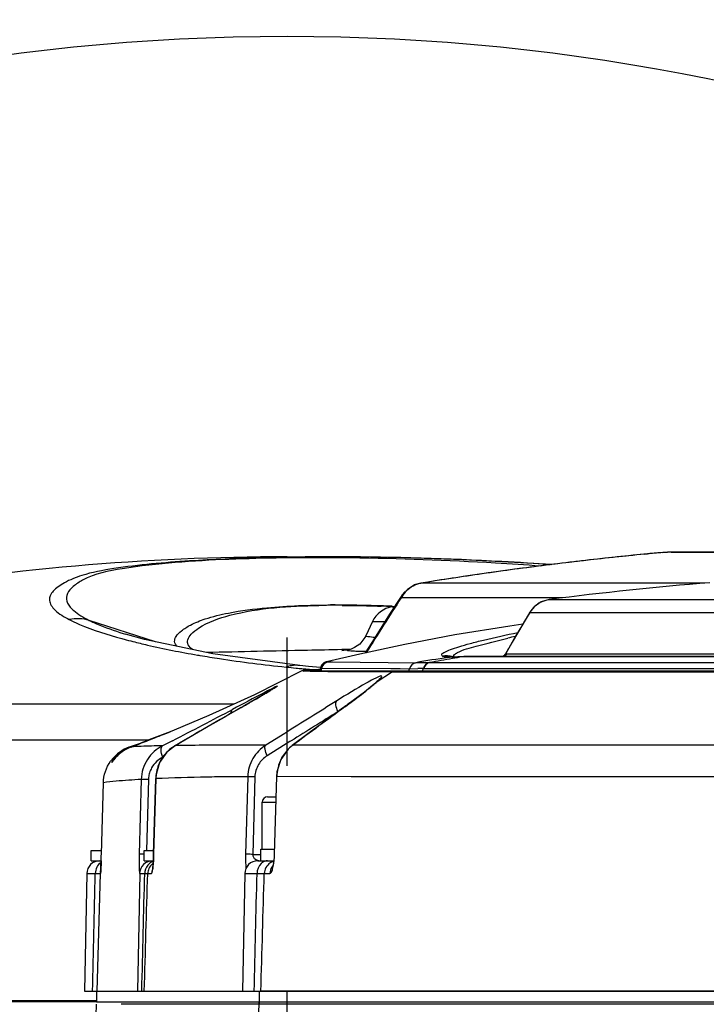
# Model space of a CAD drawing. Header units: millimetres. Extents: x 0 to 4205, y 0 to 2970.
# Tile 35 of 85: x 2247 to 2299, y 967 to 1042. Entities that reach past the tile are written whole.
import ezdxf

# ---------------------------------------------------------------- set-up
doc = ezdxf.new("R2010")
doc.units = ezdxf.units.MM
doc.header["$LTSCALE"] = 231.275
doc.linetypes.add('CENTER', pattern=[0.6, 0.375, -0.075, 0.075, -0.075])
doc.layers.get('0').update_dxf_attribs({"linetype": 'CONTINUOUS'})
for name, color, linetype in [('204101000011_DXF_AXIS', 7, 'CONTINUOUS'), ('204101000011_DXF_DIMENSION', 7, 'CONTINUOUS'), ('304102000047DXF_CONTINUOUS_LINE', 7, 'CONTINUOUS'), ('304102000049DXF_CONTINUOUS_LINE', 7, 'CONTINUOUS'), ('304102000051DXF_CONTINUOUS_LINE', 7, 'CONTINUOUS'), ('304104000226DXF_CONTINUOUS_LINE', 7, 'CONTINUOUS'), ('304106000042DXF_CONTINUOUS_LINE', 7, 'CONTINUOUS'), ('304106000050DXF_CONTINUOUS_LINE', 7, 'CONTINUOUS'), ('501023000050DXF_CONTINUOUS_LINE', 7, 'CONTINUOUS'), ('504001000007DXF_CONTINUOUS_LINE', 7, 'CONTINUOUS'), ('604007000006DXF_CONTINUOUS_LINE', 7, 'CONTINUOUS')]:
    doc.layers.add(name, color=color, linetype=linetype)
doc.styles.get("Standard").update_dxf_attribs({"font": 'txt', "width": 0.7})
doc.dimstyles.new('DIMSTYLE_6', dxfattribs={"dimtxt": 35, "dimasz": 25, "dimexe": 4, "dimexo": 0.2, "dimgap": 3.5, "dimtad": 0, "dimtih": 1, "dimtoh": 1, "dimdec": 1, "dimdsep": 46, "dimtxsty": 'Standard', "dimblk": '_FILLED', "dimblk1": '_FILLED', "dimblk2": '_FILLED', "dimcen": 0.09, "dimclrt": 5, "dimazin": 2, "dimtp": 0.5, "dimtm": 0.5, "dimtfac": 1, "dimtdec": 65535, "dimtofl": 0, "dimtmove": 0, "dimatfit": 3, "dimldrblk": '_FILLED', "dimfxl": 0, "dimtolj": 1, "dimarcsym": 0})

# ---------------------------------------------------------------- blocks, each defined once
blk = doc.blocks.new('*D24')
at = {"layer": '204101000011_DXF_DIMENSION', "color": 2, "linetype": 'Continuous'}
for start, end in [(96.72242, 170), (0, 73.05995)]:
    blk.add_arc((2267.091, 880.729), 271.364, start, end, dxfattribs=at)
for points in [[(2001.173, 953.175), (1999.849, 927.851), (2009.467, 951.316)], [(2533.058, 905.507), (2538.455, 880.729), (2541.549, 905.899)]]:
    blk.add_solid(points, dxfattribs=at)
blk = doc.blocks.new('_FILLED')
at = {"color": 0, "linetype": 'ByBlock'}
blk.add_solid([(0, 0), (-1, 0.17), (-1, -0.17)], dxfattribs=at)

msp = doc.modelspace()

# ---------------------------------------------------------------- linework, layer by layer
at = {"color": 2, "linetype": 'Continuous'}
msp.add_circle((2267.091, 880.729), 160, dxfattribs=at)
msp.add_arc((2267.091, 880.729), 210, 190, 170, dxfattribs=at)
at = {"layer": '204101000011_DXF_AXIS', "color": 7, "linetype": 'CENTER'}
msp.add_line((2267.091, 880.729), (2267.091, 994.647), dxfattribs=at)
at = {"layer": '304102000047DXF_CONTINUOUS_LINE', "color": 7, "linetype": 'Continuous'}
for p, q in [((2267.091, 1000.829), (2270.533, 1000.829)), ((2296.814, 1001.191), (2296.267, 1001.17)), ((2296.986, 1001.193), (2296.814, 1001.191)), ((2276.93, 998.694), (2276.613, 998.514)), ((2277.337, 998.805), (2276.93, 998.694)), ((2276.317, 998.333), (2275.839, 997.796)), ((2275.902, 997.888), (2275.839, 997.796)), ((2276.16, 998.157), (2275.902, 997.888)), ((2273.638, 995.858), (2273.13, 994.77)), ((2254.539, 994.951), (2254.707, 994.899)), ((2273.771, 994.551), (2273.091, 993.462)), ((2268.07, 992.497), (2261.409, 993.386)), ((2268.742, 992.43), (2268.07, 992.497)), ((2269.661, 992.346), (2268.742, 992.43)), ((2200.091, 966.829), (2252.462, 966.829))]:
    msp.add_line(p, q, dxfattribs=at)
at = {"layer": '304102000047DXF_CONTINUOUS_LINE', "color": 9, "linetype": 'Continuous'}
for p, q in [((2294.505, 1001.03), (2294.726, 1001.051)), ((2294.712, 1001.051), (2294.726, 1001.051)), ((2296.983, 1001.193), (2296.908, 1001.19)), ((2296.908, 1001.19), (2320.154, 1001.19)), ((2277.337, 998.805), (2277.356, 998.806)), ((2277.356, 998.806), (2277.74, 998.868)), ((2299.119, 998.806), (2277.356, 998.806)), ((2275.839, 997.796), (2275.84, 997.675)), ((2288.199, 997.675), (2275.84, 997.675)), ((2275.154, 997.011), (2275.268, 997.007)), ((2275.154, 996.991), (2275.321, 996.991)), ((2275.155, 997.033), (2275.341, 997.025)), ((2257.004, 994.311), (2251.939, 995.95)), ((2273.638, 995.858), (2274.598, 995.858)), ((2260.235, 993.297), (2260.32, 993.283)), ((2260.32, 993.283), (2260.414, 993.267)), ((2271.769, 993.72), (2271.282, 993.71)), ((2271.918, 993.723), (2271.769, 993.72)), ((2269.022, 992.186), (2269.193, 992.171)), ((2223.956, 989.546), (2263.041, 989.546)), ((2222.354, 986.797), (2256.505, 986.797))]:
    msp.add_line(p, q, dxfattribs=at)
at = {"layer": '304102000047DXF_CONTINUOUS_LINE', "color": 7, "linetype": 'Continuous'}
for points in [[(2287.33, 1000.221), (2286.016, 1000.319), (2280.596, 1000.605), (2276.127, 1000.758), (2272.211, 1000.823), (2271.174, 1000.828)], [(2296.267, 1001.17), (2295.599, 1001.127), (2294.908, 1001.069), (2294.712, 1001.051)], [(2321.208, 1001.167), (2320.734, 1001.186), (2320.21, 1001.193), (2296.983, 1001.193)], [(2277.337, 998.805), (2276.863, 998.667), (2276.317, 998.333)], [(2275.839, 997.796), (2274.955, 996.422), (2273.771, 994.551)], [(2261.409, 993.386), (2256.171, 994.486), (2254.707, 994.899)], [(2273.13, 994.77), (2273.063, 994.638), (2272.67, 994.143), (2272.274, 993.864), (2272.002, 993.745), (2271.855, 993.702), (2271.789, 993.688), (2271.776, 993.686)], [(2271.777, 993.686), (2271.594, 993.661), (2271.29, 993.624)]]:
    msp.add_lwpolyline(points, dxfattribs=at)
for centre, radius, start, end in [((2267.091, 816.069), 184.76, 90, 110.12794), ((2267.091, 816.069), 184.76, 90, 110.12794), ((2270.531, 789.637), 211.192, 89.82549, 90.00115), ((2321.709, 723.856), 278.506, 95.56261, 99.16747), ((2275.45, 995.013), 2, 98.51812, 155), ((2319.591, 700.3), 300, 98.48351, 98.51812)]:
    msp.add_arc(centre, radius, start, end, dxfattribs=at)
at = {"layer": '304102000047DXF_CONTINUOUS_LINE', "color": 9, "linetype": 'Continuous'}
for centre, radius, start, end in [((2269.368, 822.022), 178.735, 90.46413, 90.83326), ((2269.462, 807.765), 192.993, 89.68271, 90.45783), ((2269.404, 792.806), 207.952, 89.28738, 89.68938), ((2321.168, 728.719), 273.613, 95.5923, 96.6106), ((2298.427, 962.89), 38.341, 94.76841, 95.53838), ((2298.458, 962.577), 38.655, 94.5105, 94.77639), ((2298.298, 964.671), 36.555, 93.83752, 94.51802), ((2297.917, 970.315), 30.898, 93.4754, 93.83348), ((2297.496, 977.473), 23.728, 92.52881, 93.5083), ((2297.22, 983.475), 17.72, 92.36116, 92.49258), ((2297.163, 984.85), 16.344, 92.17681, 92.36164), ((2321.627, 724.831), 277.528, 96.86331, 97.86966), ((2321.39, 726.766), 275.579, 96.60969, 96.86242), ((2322.158, 721.051), 281.345, 98.13487, 99.08356), ((2321.89, 722.895), 279.482, 97.8688, 98.13411), ((2501.311, 850.763), 269.11, 146.91255, 147.97283), ((2277.903, 996.558), 2.345, 149.24117, 151.57029), ((2277.918, 996.55), 2.363, 135.05643, 149.26048), ((2270.789, 928.868), 68.242, 89.55141, 91.04943), ((2270.6, 917.233), 79.901, 89.87739, 90.12795), ((2270.581, 910.419), 86.714, 89.50985, 89.87495), ((2270.224, 881.176), 115.96, 87.99496, 89.45691), ((2268.952, 840.746), 156.41, 87.72724, 88.04758), ((2269.273, 850.447), 146.682, 87.7021, 88.03643), ((2265.641, 1035.268), 42.224, 254.6022, 254.8409), ((2266.564, 1038.702), 45.779, 254.84995, 255.73377), ((2267.836, 990.013), 2.497, 99.11223, 108.93787), ((2277.711, 1094.515), 102.696, 264.02744, 264.45507), ((2267.823, 990.079), 2.431, 84.18639, 99.06754), ((2278.308, 1100.675), 108.886, 264.45567, 264.69187), ((2279.113, 1109.318), 117.566, 264.69111, 264.86161), ((2280.262, 1122.13), 130.43, 264.86298, 265.05667), ((2270.223, 989.874), 2.419, 104.52639, 107.45361), ((2270.218, 989.892), 2.4, 103.2002, 104.52444)]:
    msp.add_arc(centre, radius, start, end, dxfattribs=at)
at = {"layer": '304102000047DXF_CONTINUOUS_LINE', "color": 7, "linetype": 'Continuous'}
for points, knots in [([(2270.527, 1000.829), (2266.888, 1000.829), (2261.302, 1000.692), (2254.903, 1000.144), (2251.685, 999.555), (2250.273, 998.995), (2249.562, 998.551), (2249.182, 998.228), (2248.927, 997.878), (2248.825, 997.321), (2249.386, 996.568), (2250.009, 996.219), (2250.404, 996.015)], [0, 0, 0, 0, 0.441571, 0.677569, 0.77911, 0.8372, 0.860471, 0.880649, 0.897454, 0.912099, 0.946064, 1, 1, 1, 1]), ([(2287.39, 1000.23), (2286.111, 1000.315), (2280.711, 1000.643), (2275.301, 1000.816), (2271.174, 1000.828)], [0, 0, 0, 0, 0.237036, 1, 1, 1, 1])]:
    msp.add_open_spline(points, degree=3, knots=knots, dxfattribs=at)
at = {"layer": '304102000047DXF_CONTINUOUS_LINE', "color": 9, "linetype": 'Continuous'}
for points, knots in [([(2266.769, 1000.739), (2264.019, 1000.699), (2259.89, 1000.563), (2254.787, 1000.015), (2252.059, 999.479), (2250.736, 998.617), (2250.222, 998.082), (2250.142, 997.363), (2250.435, 997.002), (2250.602, 996.835)], [0, 0, 0, 0, 0.449471, 0.672018, 0.844365, 0.891619, 0.929676, 0.961369, 1, 1, 1, 1]), ([(2286.525, 1000.117), (2285.373, 1000.198), (2280.534, 1000.51), (2275.685, 1000.696), (2271.99, 1000.742)], [0, 0, 0, 0, 0.237963, 1, 1, 1, 1]), ([(2258.655, 993.964), (2258.565, 994.065), (2258.416, 994.327), (2258.588, 994.804), (2259.046, 995.219), (2259.796, 995.684), (2261.011, 996.165), (2262.968, 996.63), (2266.177, 997.039), (2268.794, 997.13), (2270.421, 997.134)], [0, 0, 0, 0, 0.030899, 0.062154, 0.106673, 0.170469, 0.262764, 0.403421, 0.628553, 1, 1, 1, 1]), ([(2259.85, 993.713), (2259.719, 993.81), (2259.483, 994.02), (2259.441, 994.526), (2259.79, 994.98), (2260.801, 995.755), (2264.089, 996.88), (2267.252, 997.055), (2269.539, 997.098)], [0, 0, 0, 0, 0.042158, 0.076597, 0.120282, 0.183317, 0.407343, 1, 1, 1, 1]), ([(2271.323, 997.107), (2271.565, 997.106), (2272.558, 997.095), (2273.55, 997.069), (2274.299, 997.043)], [0, 0, 0, 0, 0.244242, 1, 1, 1, 1]), ([(2250.602, 996.835), (2250.647, 996.79), (2250.857, 996.597), (2251.091, 996.432), (2251.278, 996.315)], [0, 0, 0, 0, 0.223937, 1, 1, 1, 1]), ([(2250.404, 996.015), (2250.659, 995.883), (2251.958, 995.286), (2253.329, 994.863), (2254.43, 994.56)], [0, 0, 0, 0, 0.200799, 1, 1, 1, 1]), ([(2251.939, 995.95), (2252.117, 995.861), (2252.963, 995.475), (2253.842, 995.168), (2254.539, 994.951)], [0, 0, 0, 0, 0.214594, 1, 1, 1, 1]), ([(2273.812, 994.641), (2273.636, 994.656), (2273.512, 994.693), (2273.107, 994.719), (2273.13, 994.77)], [0, 0, 0, 0, 0.758409, 1, 1, 1, 1]), ([(2255.283, 994.334), (2255.649, 994.241), (2257.289, 993.844), (2258.945, 993.519), (2260.235, 993.297)], [0, 0, 0, 0, 0.224121, 1, 1, 1, 1]), ([(2260.414, 993.267), (2260.914, 993.182), (2263.11, 992.83), (2265.318, 992.554), (2267.025, 992.375)], [0, 0, 0, 0, 0.22783, 1, 1, 1, 1]), ([(2271.282, 993.71), (2270.411, 993.691), (2266.958, 993.619), (2263.506, 993.544), (2260.926, 993.487)], [0, 0, 0, 0, 0.252543, 1, 1, 1, 1]), ([(2273.134, 993.557), (2272.995, 993.56), (2272.737, 993.568), (2272.357, 993.578), (2272.008, 993.61), (2271.822, 993.606), (2271.627, 993.666), (2271.742, 993.681), (2271.776, 993.686)], [0, 0, 0, 0, 0.266017, 0.488814, 0.739658, 0.887965, 0.933492, 1, 1, 1, 1])]:
    msp.add_open_spline(points, degree=3, knots=knots, dxfattribs=at)
for points in [[(2296.542, 1001.181), (2296.664, 1001.186), (2296.786, 1001.19), (2296.908, 1001.19)], [(2276.246, 998.219), (2276.542, 998.515), (2276.943, 998.739), (2277.356, 998.806)], [(2251.939, 995.95), (2251.45, 996.104), (2250.904, 996.127), (2250.404, 996.015)], [(2251.278, 996.315), (2251.491, 996.181), (2251.713, 996.062), (2251.939, 995.95)]]:
    msp.add_open_spline(points, degree=3, dxfattribs=at)
at = {"layer": '304102000049DXF_CONTINUOUS_LINE', "color": 7, "linetype": 'Continuous'}
for p, q in [((2252.484, 966.729), (2374.588, 966.729)), ((2252.456, 966.53), (2252.354, 961.546))]:
    msp.add_line(p, q, dxfattribs=at)
at = {"layer": '304102000049DXF_CONTINUOUS_LINE', "color": 9, "linetype": 'Continuous'}
msp.add_line((2264.596, 946.402), (2264.949, 966.729), dxfattribs=at)
at = {"layer": '304102000051DXF_CONTINUOUS_LINE', "color": 9, "linetype": 'Continuous'}
for p, q in [((2287.191, 997.549), (2306.416, 997.549)), ((2285.713, 996.582), (2285.704, 996.566)), ((2285.704, 996.566), (2306.097, 996.566)), ((2279.89, 993.163), (2279.932, 993.15)), ((2280.515, 993.155), (2280.495, 993.155)), ((2309.673, 993.155), (2280.515, 993.155)), ((2283.944, 993.401), (2298.902, 993.4)), ((2298.902, 993.4), (2300.869, 993.399)), ((2270.109, 992.781), (2270.227, 992.777)), ((2270.22, 992.775), (2270.567, 992.767)), ((2270.567, 992.767), (2276.964, 992.713)), ((2276.964, 992.713), (2276.969, 992.713)), ((2278.013, 992.725), (2278.037, 992.725)), ((2278.037, 992.725), (2362.508, 992.725)), ((2268.331, 992.066), (2268.219, 992.083)), ((2268.876, 992.044), (2268.331, 992.066)), ((2268.673, 992.094), (2268.971, 992.105)), ((2269.229, 992.036), (2268.876, 992.044)), ((2268.971, 992.105), (2269.271, 992.112)), ((2269.271, 992.112), (2269.341, 992.114)), ((2269.341, 992.114), (2269.368, 992.114)), ((2269.368, 992.114), (2269.485, 992.117)), ((2269.485, 992.117), (2269.586, 992.119)), ((2269.655, 992.282), (2269.761, 992.28)), ((2269.761, 992.28), (2275.043, 992.257)), ((2274.002, 991.261), (2275.099, 991.998)), ((2275.043, 992.257), (2275.766, 992.255)), ((2289.837, 991.996), (2275.099, 991.998)), ((2275.766, 992.255), (2276.406, 992.253)), ((2276.406, 992.253), (2276.48, 992.253)), ((2276.48, 992.253), (2276.486, 992.253)), ((2276.486, 992.253), (2277.109, 992.257)), ((2277.546, 992.259), (2277.571, 992.259)), ((2277.571, 992.259), (2281.865, 992.259)), ((2281.865, 992.259), (2281.992, 992.259)), ((2281.992, 992.259), (2282.13, 992.259)), ((2282.13, 992.259), (2283.403, 992.259)), ((2283.403, 992.259), (2283.751, 992.259)), ((2283.751, 992.259), (2289.758, 992.259)), ((2289.758, 992.259), (2290.458, 992.259)), ((2363.463, 991.996), (2289.837, 991.996)), ((2290.458, 992.259), (2290.517, 992.259)), ((2290.517, 992.259), (2321.95, 992.259)), ((2273.894, 991.181), (2274.002, 991.261)), ((2263.577, 989.274), (2263.711, 989.351)), ((2264.457, 989.782), (2264.748, 989.951)), ((2271.527, 989.332), (2271.571, 989.357)), ((2271.531, 989.327), (2271.571, 989.357)), ((2263.567, 989.269), (2263.577, 989.274)), ((2266.914, 987.294), (2265.469, 986.39)), ((2258.316, 986.733), (2257.552, 986.343)), ((2258.513, 986.351), (2258.528, 986.359)), ((2267.31, 986.66), (2265.575, 985.575)), ((2267.403, 986.718), (2267.31, 986.66)), ((2267.497, 986.361), (2267.55, 986.39)), ((2315.112, 986.39), (2267.55, 986.39)), ((2254.355, 985.804), (2254.358, 985.807)), ((2254.976, 986.231), (2255.022, 986.248)), ((2255.013, 986.236), (2254.976, 986.231)), ((2255.111, 986.247), (2255.013, 986.236)), ((2255.914, 983.767), (2255.757, 978.031)), ((2256.468, 983.756), (2256.318, 978.325)), ((2256.87, 978.031), (2257.032, 983.825)), ((2257.03, 983.825), (2257.032, 983.825)), ((2264.079, 983.975), (2263.916, 978.031)), ((2264.628, 983.965), (2264.465, 978.021)), ((2266.142, 978.031), (2266.314, 983.977)), ((2266.291, 983.978), (2266.314, 983.977)), ((2272.012, 983.975), (2266.314, 983.977)), ((2314.672, 983.973), (2272.012, 983.975)), ((2256.867, 978.031), (2256.87, 978.031)), ((2264.465, 978.021), (2265.091, 978.021)), ((2266.119, 978.032), (2266.142, 978.031)), ((2251.739, 976.547), (2252.393, 976.547)), ((2252.546, 967.529), (2252.798, 976.557)), ((2252.798, 976.557), (2252.8, 976.557)), ((2255.798, 976.547), (2256.183, 976.547)), ((2256.416, 976.557), (2256.714, 976.557)), ((2263.849, 976.547), (2264.793, 976.547)), ((2265.35, 976.557), (2265.778, 976.557))]:
    msp.add_line(p, q, dxfattribs=at)
at = {"layer": '304102000051DXF_CONTINUOUS_LINE', "color": 7, "linetype": 'Continuous'}
for p, q in [((2272.674, 993.373), (2270.111, 992.781)), ((2279.867, 993.147), (2279.751, 993.142)), ((2279.751, 993.142), (2279.786, 993.141)), ((2280.295, 993.17), (2279.867, 993.147)), ((2280.812, 993.182), (2280.295, 993.17)), ((2283.123, 993.183), (2280.813, 993.182)), ((2290.49, 993.183), (2283.123, 993.183)), ((2283.724, 993.254), (2283.725, 993.256)), ((2283.84, 993.4), (2283.725, 993.256)), ((2283.853, 993.421), (2283.84, 993.4)), ((2284.089, 993.83), (2283.853, 993.421)), ((2283.856, 993.424), (2284.09, 993.832)), ((2309.673, 993.182), (2290.49, 993.183)), ((2268.222, 992.086), (2264.587, 990.258)), ((2268.313, 992.121), (2268.221, 992.086)), ((2268.546, 992.115), (2268.481, 992.12)), ((2268.546, 992.115), (2268.547, 992.115)), ((2269.615, 992.09), (2268.547, 992.115)), ((2269.25, 992.173), (2269.031, 992.166)), ((2269.498, 992.18), (2269.25, 992.173)), ((2269.624, 992.183), (2269.553, 992.174)), ((2271.889, 992.072), (2269.615, 992.09)), ((2269.624, 992.183), (2269.628, 992.183)), ((2275.099, 992.065), (2271.889, 992.072)), ((2277.571, 992.065), (2275.099, 992.065)), ((2292.631, 992.063), (2277.571, 992.065)), ((2306.079, 992.063), (2292.631, 992.063)), ((2273.893, 991.18), (2273.65, 990.972)), ((2273.893, 991.18), (2273.894, 991.181)), ((2273.981, 991.259), (2273.894, 991.181)), ((2265.206, 990.219), (2264.785, 989.973)), ((2265.557, 990.426), (2265.206, 990.219)), ((2265.838, 990.593), (2265.557, 990.426)), ((2264.785, 989.973), (2264.294, 989.688)), ((2272.166, 989.806), (2271.527, 989.332)), ((2258.141, 987.424), (2256.308, 986.724)), ((2258.141, 987.423), (2257.606, 987.211)), ((2257.877, 987.32), (2258.141, 987.424)), ((2258.451, 987.546), (2258.141, 987.423)), ((2268.795, 987.323), (2267.497, 986.361)), ((2267.497, 986.361), (2267.175, 986.082)), ((2254.093, 985.576), (2254.025, 985.507)), ((2255.022, 986.248), (2255.098, 986.276)), ((2253.701, 985.117), (2253.699, 985.114)), ((2253.955, 985.433), (2253.906, 985.377)), ((2254.025, 985.507), (2253.955, 985.433)), ((2252.86, 978.031), (2253.013, 983.499)), ((2257.03, 983.825), (2256.867, 978.031)), ((2266.291, 983.978), (2266.119, 978.032)), ((2252.844, 977.534), (2252.836, 977.287)), ((2264.849, 977.529), (2266.078, 977.529)), ((2251.739, 976.547), (2251.581, 967.529)), ((2255.798, 976.547), (2255.64, 967.529)), ((2263.849, 976.547), (2263.691, 967.529)), ((2251.581, 967.529), (2375.49, 967.529))]:
    msp.add_line(p, q, dxfattribs=at)
for points in [[(2287.192, 997.549), (2286.573, 997.365), (2286.034, 996.987), (2285.713, 996.583)], [(2285.713, 996.582), (2285.157, 995.654), (2284.354, 994.288), (2284.09, 993.832)], [(2285.159, 995.655), (2284.174, 995.522), (2279.962, 994.834), (2276.125, 994.107), (2272.674, 993.373)], [(2283.724, 993.254), (2283.714, 993.244), (2283.616, 993.165)], [(2270.111, 992.781), (2270.092, 992.776), (2270.024, 992.753), (2269.906, 992.689), (2269.744, 992.521), (2269.667, 992.315)], [(2268.403, 992.136), (2268.362, 992.131), (2268.313, 992.121)], [(2268.606, 992.15), (2268.52, 992.145), (2268.453, 992.141), (2268.403, 992.136)], [(2269.031, 992.166), (2268.856, 992.16), (2268.716, 992.155), (2268.606, 992.15)], [(2269.655, 992.282), (2269.614, 992.142), (2269.577, 992.091)], [(2266.248, 990.846), (2266.249, 990.846), (2266.231, 990.834), (2266.189, 990.808), (2266.128, 990.769), (2266.049, 990.721), (2265.952, 990.662), (2265.838, 990.593)], [(2273.65, 990.972), (2273.022, 990.465), (2272.166, 989.806)], [(2274.093, 991.369), (2274.092, 991.367), (2274.056, 991.33), (2273.981, 991.259)], [(2264.587, 990.258), (2261.11, 988.656), (2258.451, 987.546)], [(2264.294, 989.688), (2263.736, 989.366), (2261.964, 988.346)], [(2271.527, 989.332), (2270.392, 988.5), (2268.795, 987.323)], [(2261.964, 988.346), (2260.011, 987.219), (2258.513, 986.351)], [(2258.512, 986.351), (2257.87, 985.847), (2257.328, 985.063), (2257.056, 984.149), (2257.03, 983.825)], [(2254.247, 985.716), (2254.167, 985.646), (2254.093, 985.576)], [(2254.358, 985.807), (2254.332, 985.786), (2254.247, 985.716)], [(2267.175, 986.082), (2266.613, 985.291), (2266.323, 984.354), (2266.291, 983.978)], [(2253.906, 985.377), (2253.856, 985.318), (2253.812, 985.263), (2253.774, 985.215), (2253.742, 985.173), (2253.701, 985.117)], [(2256.867, 978.031), (2256.863, 977.903), (2256.849, 977.576), (2256.831, 977.305)], [(2266.119, 978.032), (2266.106, 977.782), (2266.068, 977.437), (2266.022, 977.204), (2266.001, 977.127)], [(2252.836, 977.287), (2252.824, 976.973), (2252.819, 976.854), (2252.814, 976.76), (2252.811, 976.693), (2252.808, 976.654), (2252.808, 976.646)], [(2256.831, 977.305), (2256.813, 977.096), (2256.796, 976.947), (2256.783, 976.864), (2256.781, 976.851)]]:
    msp.add_lwpolyline(points, dxfattribs=at)
for centre, radius, start, end in [((2319.651, 747.14), 252.504, 94.57891, 97.38578), ((2422.024, 914.231), 159.255, 148.86872, 150.01081), ((2283.163, 993.824), 0.799, 306.41859, 314.52955), ((2283.16, 993.826), 0.803, 314.72412, 329.9714), ((2130.954, 1310.603), 347.306, 290.94585, 291.4354), ((2135.032, 1297.81), 333.91, 291.2981, 291.53611), ((2129.956, 1310.829), 347.884, 291.09102, 291.29824), ((2256.026, 983.401), 3.02, 127.3911, 144.3562), ((2256.133, 983.488), 2.937, 131.9499, 135.92735), ((2256.295, 983.318), 3.153, 131.53519, 134.915), ((2256.16, 983.46), 2.976, 130.21125, 131.95451), ((2256.008, 983.421), 2.993, 125.07873, 127.34004), ((2256.276, 983.339), 3.126, 127.92333, 131.53293), ((2256.173, 983.444), 2.997, 128.04074, 130.21072), ((2256.025, 983.396), 3.023, 110.29778, 125.06688), ((2256.184, 983.431), 3.014, 119.03822, 128.04765), ((2256.261, 983.357), 3.102, 119.43998, 127.9148), ((2256.201, 983.401), 3.048, 114.62748, 119.05288), ((2256.257, 983.365), 3.093, 111.1238, 119.42992), ((2256.206, 983.39), 3.059, 110.97549, 114.62552), ((2256.395, 983.225), 3.29, 137.85445, 140.05428), ((2256.33, 983.284), 3.202, 134.91697, 137.85202), ((2142.329, 981.128), 110.574, 358.13489, 358.39499), ((2252.739, 976.529), 1, 89.99592, 178.99989), ((2256.797, 976.529), 1, 89.99911, 178.99997), ((2264.849, 976.529), 1, 89.99758, 178.99994)]:
    msp.add_arc(centre, radius, start, end, dxfattribs=at)
at = {"layer": '304102000051DXF_CONTINUOUS_LINE', "color": 9, "linetype": 'Continuous'}
for centre, radius, start, end in [((2287.468, 995.522), 2.049, 133.15393, 149.37845), ((2287.461, 995.527), 2.041, 121.23637, 133.115), ((2287.455, 995.536), 2.031, 115.17399, 121.22981), ((2297.331, 937.041), 59.071, 102.43815, 103.03717), ((2318.929, 743.994), 252.234, 99.00783, 99.57712), ((2279.505, 991.158), 2.006, 82.01309, 98.89947), ((2279.612, 991.154), 1.994, 85.08141, 98.92876), ((2279.744, 991.175), 1.967, 89.78329, 98.97717), ((2319.887, 760.406), 236.059, 99.6062, 99.7846), ((2279.29, 991.259), 1.997, 72.51329, 75.36745), ((2280.501, 982.639), 10.515, 90.0352, 91.71279), ((2280.816, 991.31), 1.872, 90.11899, 99.86327), ((2280.855, 991.312), 1.871, 90.01516, 99.86527), ((2319.856, 760.586), 235.875, 99.78457, 100.21202), ((2277.592, 925.912), 66.347, 90.03928, 90.41639), ((2266.007, 1000.354), 12.108, 310.77836, 311.31923), ((2182.421, 1131.387), 163.651, 300.20306, 300.39794), ((2207.496, 1088.636), 114.089, 300.39977, 300.5542), ((2222.818, 1062.676), 83.945, 300.55585, 300.67808), ((2232.339, 1046.626), 65.284, 300.67854, 300.7944), ((2240.516, 1032.909), 49.314, 300.79243, 300.96068), ((2248.631, 1019.388), 33.544, 300.9562, 301.20837), ((2255.108, 1008.699), 21.046, 301.20452, 301.53795), ((2137.177, 1209.22), 253.679, 299.92031, 300.11512), ((2711.441, 388.969), 744.279, 126.231981, 126.612779), ((2315.251, 929.619), 74.029, 126.20028, 126.70582), ((2305.908, 942.391), 58.205, 125.63866, 126.20355), ((2298.483, 952.742), 45.466, 125.14935, 125.63552), ((2087.652, 1319.594), 374.062, 297.14519, 297.93997), ((3048.223, -375.82), 1574.532, 119.889976, 120.102147), ((2259.967, 983.848), 2.895, 119.81195, 124.96926), ((2269.225, 984.077), 2.856, 127.06108, 138.48151), ((2269.158, 984.161), 2.749, 125.79157, 126.99795), ((2260.047, 983.765), 3.011, 139.28384, 152.39432), ((2260.007, 983.797), 2.96, 135.57842, 139.25252), ((2259.995, 983.808), 2.943, 124.97773, 135.56731), ((2269.323, 983.992), 2.985, 139.78234, 147.83829), ((2269.266, 984.038), 2.912, 138.44622, 139.74968), ((2260.095, 983.744), 3.064, 158.26743, 169.0436), ((2260.079, 983.749), 3.046, 152.40908, 158.24657), ((2269.51, 983.898), 3.196, 161.98099, 167.22996), ((2258.424, 983.7), 1.957, 163.10727, 173.70243), ((2260.127, 983.737), 3.097, 169.04058, 178.38348), ((2269.569, 983.885), 3.256, 167.24249, 178.3742), ((2258.386, 983.704), 1.919, 173.69798, 178.43906), ((2265.09, 711.989), 271.988, 90.21297, 90.53975), ((2238.581, 978.538), 18.296, 356.98894, 358.41227), ((2259.775, 978.214), 6.37, 356.2932, 358.35099), ((2257.115, 976.638), 0.893, 108.49848, 121.60138), ((2265.065, 978.347), 0.818, 264.68712, 270.02296), ((2265.677, 976.726), 0.825, 129.38682, 133.36703), ((2265.65, 976.758), 0.783, 125.1745, 129.38843), ((2253.771, 976.53), 0.973, 173.28454, 178.39253), ((2253.773, 976.53), 0.973, 173.31302, 178.39284), ((2266.768, 976.544), 0.987, 142.74067, 149.48075)]:
    msp.add_arc(centre, radius, start, end, dxfattribs=at)
for points in [[(2286.592, 997.373), (2286.78, 997.462), (2286.985, 997.522), (2287.191, 997.549)], [(2278.977, 993.231), (2279.247, 993.274), (2279.531, 993.26), (2279.795, 993.191)], [(2279.194, 993.14), (2279.118, 993.16), (2279.038, 993.181), (2278.977, 993.231)], [(2279.654, 993.125), (2279.582, 993.121), (2279.509, 993.117), (2279.437, 993.117)], [(2283.755, 993.179), (2283.83, 993.24), (2283.895, 993.317), (2283.944, 993.401)], [(2269.842, 992.503), (2269.801, 992.435), (2269.773, 992.358), (2269.761, 992.28)], [(2270.22, 992.775), (2270.069, 992.74), (2269.923, 992.635), (2269.842, 992.503)], [(2276.964, 992.713), (2276.744, 992.676), (2276.529, 992.47), (2276.48, 992.253)], [(2276.969, 992.713), (2276.75, 992.676), (2276.534, 992.47), (2276.486, 992.253)], [(2278.013, 992.725), (2277.797, 992.685), (2277.591, 992.474), (2277.546, 992.259)], [(2278.037, 992.725), (2277.821, 992.685), (2277.616, 992.474), (2277.571, 992.259)], [(2268.331, 992.066), (2268.397, 992.102), (2268.475, 992.138), (2268.548, 992.122)], [(2269.684, 992.079), (2269.723, 992.139), (2269.751, 992.209), (2269.761, 992.28)], [(2275.099, 991.998), (2275.164, 992.041), (2275.245, 992.087), (2275.321, 992.07)], [(2276.192, 991.998), (2276.255, 992.041), (2276.334, 992.087), (2276.408, 992.07)], [(2276.4, 992.066), (2276.441, 992.121), (2276.471, 992.186), (2276.486, 992.253)], [(2277.455, 992.056), (2277.499, 992.116), (2277.531, 992.186), (2277.546, 992.259)], [(2270.898, 989.785), (2269.57, 988.954), (2268.242, 988.124), (2266.914, 987.294)], [(2271.003, 988.97), (2269.803, 988.219), (2268.603, 987.468), (2267.403, 986.718)], [(2266.471, 984.886), (2266.55, 985.129), (2266.659, 985.365), (2266.796, 985.582)], [(2252.839, 977.404), (2252.701, 977.317), (2252.588, 977.185), (2252.514, 977.039)], [(2256.648, 977.398), (2256.56, 977.344), (2256.481, 977.274), (2256.415, 977.194)], [(2256.817, 977.331), (2256.682, 977.23), (2256.57, 977.09), (2256.502, 976.936)], [(2265.11, 977.326), (2264.907, 977.133), (2264.797, 976.827), (2264.793, 976.547)], [(2265.598, 977.529), (2265.458, 977.529), (2265.313, 977.479), (2265.199, 977.398)], [(2265.782, 977.355), (2265.533, 977.184), (2265.358, 976.86), (2265.35, 976.557)], [(2266.061, 977.488), (2265.962, 977.459), (2265.867, 977.414), (2265.782, 977.355)], [(2252.184, 967.529), (2252.254, 970.535), (2252.324, 973.541), (2252.393, 976.547)], [(2252.514, 977.039), (2252.437, 976.889), (2252.395, 976.716), (2252.393, 976.547)], [(2255.962, 967.529), (2256.036, 970.535), (2256.11, 973.541), (2256.183, 976.547)], [(2256.149, 967.529), (2256.238, 970.539), (2256.327, 973.548), (2256.416, 976.557)], [(2256.415, 977.194), (2256.27, 977.017), (2256.187, 976.776), (2256.183, 976.547)], [(2256.502, 976.936), (2256.45, 976.817), (2256.419, 976.687), (2256.416, 976.557)], [(2256.769, 976.856), (2256.736, 976.76), (2256.717, 976.658), (2256.714, 976.557)], [(2263.926, 977.229), (2263.931, 977.136), (2263.938, 977.044), (2263.949, 976.951)], [(2264.578, 967.529), (2264.65, 970.535), (2264.722, 973.541), (2264.793, 976.547)], [(2265.084, 967.529), (2265.173, 970.539), (2265.262, 973.548), (2265.35, 976.557)], [(2265.918, 977.045), (2265.832, 976.899), (2265.782, 976.726), (2265.778, 976.557)]]:
    msp.add_open_spline(points, degree=3, dxfattribs=at)
for points, knots in [([(2278.977, 993.231), (2278.943, 993.258), (2278.938, 993.37), (2279.055, 993.447), (2279.263, 993.581), (2279.681, 993.743), (2280.33, 993.962), (2281.18, 994.202), (2282.681, 994.586), (2283.907, 994.852), (2284.788, 995.028)], [0, 0, 0, 0, 0.020874, 0.038713, 0.064588, 0.141629, 0.252473, 0.395623, 0.566838, 1, 1, 1, 1]), ([(2280.16, 993.485), (2280.606, 993.722), (2281.915, 994.056), (2283.197, 994.401), (2284.005, 994.589)], [0, 0, 0, 0, 0.378074, 1, 1, 1, 1]), ([(2279.302, 993.124), (2279.282, 993.126), (2279.246, 993.129), (2279.21, 993.136), (2279.194, 993.14)], [0, 0, 0, 0, 0.564091, 1, 1, 1, 1]), ([(2279.437, 993.117), (2279.413, 993.118), (2279.368, 993.119), (2279.323, 993.122), (2279.302, 993.124)], [0, 0, 0, 0, 0.53945, 1, 1, 1, 1]), ([(2280.187, 993.15), (2280.136, 993.148), (2279.958, 993.142), (2279.781, 993.131), (2279.654, 993.125)], [0, 0, 0, 0, 0.287225, 1, 1, 1, 1]), ([(2279.89, 993.163), (2279.879, 993.177), (2279.842, 993.287), (2279.969, 993.367), (2280.043, 993.417)], [0, 0, 0, 0, 0.16265, 1, 1, 1, 1]), ([(2280.043, 993.417), (2280.061, 993.428), (2280.099, 993.452), (2280.139, 993.474), (2280.16, 993.485)], [0, 0, 0, 0, 0.472296, 1, 1, 1, 1]), ([(2283.853, 993.421), (2283.851, 993.417), (2283.862, 993.402), (2283.876, 993.404), (2283.886, 993.403)], [0, 0, 0, 0, 0.285311, 1, 1, 1, 1]), ([(2283.886, 993.403), (2283.895, 993.402), (2283.914, 993.401), (2283.933, 993.401), (2283.944, 993.401)], [0, 0, 0, 0, 0.440117, 1, 1, 1, 1]), ([(2276.969, 992.713), (2277.033, 992.713), (2277.38, 992.718), (2277.728, 992.725), (2278.013, 992.725)], [0, 0, 0, 0, 0.182496, 1, 1, 1, 1]), ([(2275.099, 991.998), (2274.448, 991.998), (2272.491, 992.002), (2270.534, 992.01), (2269.229, 992.036)], [0, 0, 0, 0, 0.333047, 1, 1, 1, 1]), ([(2274.002, 991.261), (2274.142, 991.384), (2274.678, 991.935), (2273.92, 991.548), (2273.715, 991.443)], [0, 0, 0, 0, 0.446899, 1, 1, 1, 1]), ([(2266.117, 990.761), (2266.202, 990.813), (2266.6, 991.083), (2266.034, 990.775), (2265.873, 990.692)], [0, 0, 0, 0, 0.354435, 1, 1, 1, 1]), ([(2273.715, 991.443), (2273.529, 991.348), (2272.574, 990.824), (2271.645, 990.252), (2270.898, 989.785)], [0, 0, 0, 0, 0.191192, 1, 1, 1, 1]), ([(2273.464, 990.809), (2273.506, 990.843), (2273.658, 990.967), (2273.808, 991.093), (2273.916, 991.186)], [0, 0, 0, 0, 0.274677, 1, 1, 1, 1]), ([(2265.873, 990.692), (2265.693, 990.599), (2264.706, 990.082), (2263.722, 989.56), (2262.917, 989.133)], [0, 0, 0, 0, 0.181726, 1, 1, 1, 1]), ([(2271.571, 989.357), (2271.751, 989.489), (2272.39, 989.962), (2273.021, 990.448), (2273.464, 990.809)], [0, 0, 0, 0, 0.28047, 1, 1, 1, 1]), ([(2271.003, 988.97), (2270.924, 989.129), (2270.82, 989.377), (2270.82, 989.715), (2270.898, 989.785)], [0, 0, 0, 0, 0.629413, 1, 1, 1, 1]), ([(2262.808, 988.854), (2262.808, 988.886), (2262.813, 988.985), (2262.857, 989.097), (2262.917, 989.133)], [0, 0, 0, 0, 0.316281, 1, 1, 1, 1]), ([(2257.552, 986.343), (2257.27, 986.337), (2256.466, 986.316), (2255.661, 986.297), (2255.142, 986.25)], [0, 0, 0, 0, 0.351708, 1, 1, 1, 1]), ([(2257.552, 986.343), (2257.088, 986.104), (2256.259, 985.366), (2255.929, 984.299), (2255.914, 983.767)], [0, 0, 0, 0, 0.495171, 1, 1, 1, 1]), ([(2257.571, 985.475), (2257.5, 985.651), (2257.408, 985.921), (2257.458, 986.286), (2257.553, 986.343)], [0, 0, 0, 0, 0.631875, 1, 1, 1, 1]), ([(2265.469, 986.39), (2264.772, 986.39), (2262.458, 986.388), (2260.144, 986.382), (2258.528, 986.359)], [0, 0, 0, 0, 0.301278, 1, 1, 1, 1]), ([(2265.469, 986.39), (2265.069, 986.135), (2264.369, 985.423), (2264.092, 984.457), (2264.079, 983.975)], [0, 0, 0, 0, 0.496139, 1, 1, 1, 1]), ([(2265.575, 985.575), (2265.495, 985.735), (2265.391, 985.982), (2265.391, 986.32), (2265.469, 986.39)], [0, 0, 0, 0, 0.629374, 1, 1, 1, 1]), ([(2254.326, 985.804), (2254.321, 985.799), (2254.31, 985.789), (2254.302, 985.776), (2254.299, 985.768)], [0, 0, 0, 0, 0.481096, 1, 1, 1, 1]), ([(2255.111, 986.247), (2255.103, 986.244), (2255.087, 986.237), (2255.073, 986.229), (2255.066, 986.224)], [0, 0, 0, 0, 0.48796, 1, 1, 1, 1]), ([(2265.575, 985.575), (2265.308, 985.409), (2264.831, 984.94), (2264.637, 984.292), (2264.628, 983.965)], [0, 0, 0, 0, 0.489433, 1, 1, 1, 1]), ([(2257.571, 985.475), (2257.219, 985.295), (2256.801, 984.897), (2256.592, 984.402), (2256.551, 984.268)], [0, 0, 0, 0, 0.739766, 1, 1, 1, 1]), ([(2255.914, 983.767), (2255.275, 983.73), (2254.308, 983.652), (2253.337, 983.57), (2253.013, 983.499)], [0, 0, 0, 0, 0.659032, 1, 1, 1, 1]), ([(2256.468, 983.756), (2256.395, 983.758), (2256.211, 983.76), (2256.026, 983.775), (2255.914, 983.766)], [0, 0, 0, 0, 0.392748, 1, 1, 1, 1]), ([(2262.527, 983.965), (2261.999, 983.96), (2260.166, 983.936), (2258.334, 983.885), (2257.032, 983.825)], [0, 0, 0, 0, 0.288631, 1, 1, 1, 1]), ([(2264.628, 983.965), (2264.558, 983.966), (2264.376, 983.969), (2264.193, 983.978), (2264.079, 983.975)], [0, 0, 0, 0, 0.377728, 1, 1, 1, 1]), ([(2255.757, 978.031), (2255.747, 977.695), (2255.736, 977.253), (2255.772, 976.771), (2255.781, 976.614), (2255.803, 976.57)], [0, 0, 0, 0, 0.687701, 0.898719, 1, 1, 1, 1]), ([(2256.124, 978.025), (2256.075, 978.026), (2255.953, 978.027), (2255.83, 978.036), (2255.757, 978.031)], [0, 0, 0, 0, 0.398724, 1, 1, 1, 1]), ([(2263.916, 978.031), (2263.915, 977.959), (2263.91, 977.692), (2263.914, 977.425), (2263.926, 977.229)], [0, 0, 0, 0, 0.268369, 1, 1, 1, 1]), ([(2264.465, 978.021), (2264.396, 978.022), (2264.213, 978.026), (2264.03, 978.034), (2263.916, 978.031)], [0, 0, 0, 0, 0.377725, 1, 1, 1, 1]), ([(2264.465, 978.021), (2264.456, 977.877), (2264.62, 977.611), (2264.877, 977.543), (2264.989, 977.533)], [0, 0, 0, 0, 0.560793, 1, 1, 1, 1]), ([(2256.714, 976.557), (2256.739, 976.557), (2256.759, 976.685), (2256.797, 976.846), (2256.826, 977.185), (2256.844, 977.432), (2256.851, 977.577)], [0, 0, 0, 0, 0.071737, 0.264638, 0.579513, 1, 1, 1, 1]), ([(2265.778, 976.557), (2265.822, 976.557), (2265.924, 976.684), (2266.054, 977.085), (2266.112, 977.495), (2266.132, 977.802)], [0, 0, 0, 0, 0.101141, 0.304579, 1, 1, 1, 1]), ([(2252.393, 976.547), (2252.492, 976.549), (2252.624, 976.566), (2252.765, 976.544), (2252.798, 976.557)], [0, 0, 0, 0, 0.734398, 1, 1, 1, 1]), ([(2256.183, 976.547), (2256.213, 976.548), (2256.29, 976.551), (2256.368, 976.551), (2256.416, 976.557)], [0, 0, 0, 0, 0.382055, 1, 1, 1, 1]), ([(2264.793, 976.547), (2264.86, 976.548), (2265.046, 976.551), (2265.232, 976.553), (2265.35, 976.557)], [0, 0, 0, 0, 0.363144, 1, 1, 1, 1])]:
    msp.add_open_spline(points, degree=3, knots=knots, dxfattribs=at)
at = {"layer": '304102000051DXF_CONTINUOUS_LINE', "color": 7, "linetype": 'Continuous'}
for points, knots in [([(2279.905, 993.149), (2279.903, 993.151), (2279.897, 993.156), (2279.892, 993.161), (2279.89, 993.163)], [0, 0, 0, 0, 0.514925, 1, 1, 1, 1]), ([(2269.497, 992.189), (2269.516, 992.191), (2269.555, 992.19), (2269.591, 992.175), (2269.606, 992.164)], [0, 0, 0, 0, 0.507161, 1, 1, 1, 1]), ([(2253.872, 985.337), (2253.801, 985.252), (2253.489, 984.827), (2253.889, 985.392), (2254.023, 985.531)], [0, 0, 0, 0, 0.365388, 1, 1, 1, 1]), ([(2252.8, 976.557), (2252.823, 976.557), (2252.785, 976.699), (2252.835, 976.84), (2252.825, 977.169), (2252.84, 977.397), (2252.844, 977.529)], [0, 0, 0, 0, 0.069648, 0.272034, 0.591081, 1, 1, 1, 1])]:
    msp.add_open_spline(points, degree=3, knots=knots, dxfattribs=at)
for points in [[(2269.349, 992.146), (2269.396, 992.167), (2269.446, 992.185), (2269.497, 992.189)], [(2255.098, 986.276), (2255.502, 986.425), (2255.905, 986.574), (2256.308, 986.724)], [(2253.013, 983.499), (2253.029, 984.084), (2253.232, 984.686), (2253.572, 985.161)]]:
    msp.add_open_spline(points, degree=3, dxfattribs=at)
at = {"layer": '304104000226DXF_CONTINUOUS_LINE', "color": 7, "linetype": 'Continuous'}
msp.add_arc((2249.591, 965.929), 2, 23.7806, 26.8903, dxfattribs=at)
at = {"layer": '304106000042DXF_CONTINUOUS_LINE', "color": 7, "linetype": 'Continuous'}
msp.add_line((2252.462, 966.729), (2201.091, 966.729), dxfattribs=at)
at = {"layer": '304106000050DXF_CONTINUOUS_LINE', "color": 7, "linetype": 'Continuous'}
for p, q in [((2252.481, 967.529), (2252.481, 966.729)), ((2320.485, 967.529), (2265.084, 967.529)), ((2374.59, 966.529), (2254.375, 966.529))]:
    msp.add_line(p, q, dxfattribs=at)
at = {"layer": '304106000050DXF_CONTINUOUS_LINE', "color": 9, "linetype": 'Continuous'}
for p, q in [((2252.484, 967.529), (2252.484, 966.729)), ((2264.949, 967.529), (2264.949, 966.529))]:
    msp.add_line(p, q, dxfattribs=at)
at = {"layer": '501023000050DXF_CONTINUOUS_LINE', "color": 7, "linetype": 'Continuous'}
for p, q in [((2265.191, 978.429), (2265.191, 982.029)), ((2265.591, 982.429), (2266.246, 982.429))]:
    msp.add_line(p, q, dxfattribs=at)
at = {"layer": '501023000050DXF_CONTINUOUS_LINE', "color": 9, "linetype": 'Continuous'}
msp.add_line((2265.191, 982.029), (2266.234, 982.029), dxfattribs=at)
at = {"layer": '501023000050DXF_CONTINUOUS_LINE', "color": 7, "linetype": 'Continuous'}
msp.add_arc((2265.591, 982.029), 0.4, 90, 180, dxfattribs=at)
at = {"layer": '504001000007DXF_CONTINUOUS_LINE', "color": 7, "linetype": 'Continuous'}
for p, q in [((2252.081, 977.529), (2252.081, 978.329)), ((2252.081, 978.329), (2252.868, 978.329)), ((2256.14, 977.529), (2256.14, 978.329)), ((2256.14, 978.329), (2256.876, 978.329)), ((2252.081, 977.529), (2252.844, 977.529)), ((2256.14, 977.529), (2256.846, 977.529))]:
    msp.add_line(p, q, dxfattribs=at)
at = {"layer": '604007000006DXF_CONTINUOUS_LINE', "color": 7, "linetype": 'Continuous'}
for p, q in [((2265.091, 977.529), (2265.091, 978.429)), ((2265.091, 978.429), (2266.131, 978.429))]:
    msp.add_line(p, q, dxfattribs=at)

# ---------------------------------------------------------------- dimensions: what is measured, and where the dimension line sits
at = {"layer": '204101000011_DXF_DIMENSION', "color": 2, "linetype": 'Continuous'}
dim = msp.add_angular_dim_2l(base=(2290.7417, 1151.0609), line1=((2535.5413, 880.7294), (2538.2549, 880.7294)), line2=((2002.7187, 927.3453), (2000.0463, 927.8166)), dimstyle='DIMSTYLE_6', dxfattribs=at)
dim.commit()
dim.dimension.update_dxf_attribs({"geometry": '*D24', "text_midpoint": (2242.3251, 1133.5609), "dimtype": 162})

doc.saveas('drawing.dxf')
